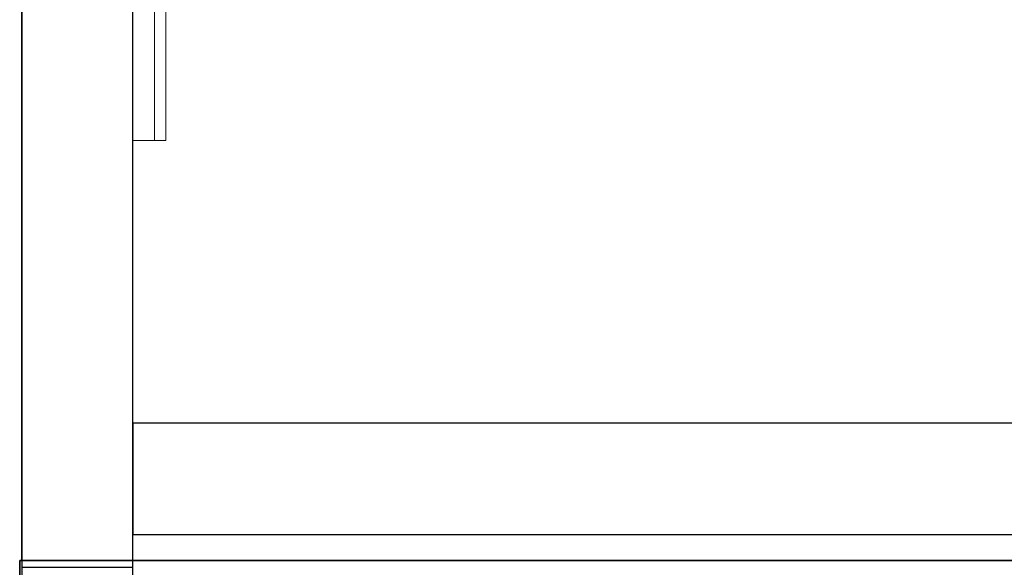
# Model space of a CAD drawing. Header units: metres. Extents: x 391.1 to 427.5, y 12.8 to 28.4.
# Tile 20 of 206: x 401.4 to 402.2, y 25.9 to 26.4. Entities that reach past the tile are written whole.
import ezdxf

# ---------------------------------------------------------------- set-up
doc = ezdxf.new("R2010")
doc.units = ezdxf.units.M
doc.layers.add('01_SUELOS', color=7, linetype='Continuous', lineweight=25, true_color=0x007f00)
for name, color, linetype, lineweight in [('A-GENM-____-OTLN', 7, 'Continuous', 18), ('A-WALL-____-MCUT', 7, 'Continuous', 25), ('A-WALL-____-OTLN', 7, 'Continuous', 25)]:
    doc.layers.add(name, color=color, linetype=linetype, lineweight=lineweight)

# ---------------------------------------------------------------- blocks, each defined once
blk = doc.blocks.new('Family - LONDR55-XX_ZZ-ARQ-CAA-M3D-Londres55-V1-03_TEL_P0A')
at = {"layer": 'A-GENM-____-OTLN', "color": 253, "true_color": 0xaaaaaa}
for p, q in [((0.6, 0.03), (0, 0.03)), ((0, 0.03), (0, 0.01)), ((0, 0.03), (0, 0.01)), ((0.6, 0.03), (0, 0.03)), ((0.6, 0.01), (0.6, 0.03)), ((0.6, 0.01), (0.6, 0.03)), ((0.6, 0.01), (0, 0.01)), ((0, 0.01), (0, 0)), ((0, 0), (0, 0.01)), ((0, 0.01), (0.6, 0.01)), ((0, 0.01), (0.6, 0.01)), ((0, 0.01), (0.6, 0.01)), ((0.6, 0), (0.6, 0.01)), ((0.6, 0.01), (0.6, 0)), ((0, 0), (0.6, 0)), ((0.6, 0), (0, 0))]:
    blk.add_line(p, q, dxfattribs=at)
blk = doc.blocks.new('Family - Mirall PA-152187-03_TEL_P0A')
blk.add_blockref('Family - LONDR55-XX_ZZ-ARQ-CAA-M3D-Londres55-V1-03_TEL_P0A', (0, 0))
blk = doc.blocks.new('Family - LONDR55-XX_ZZ-ARQ-CAA-M3D-Londres55-152374-03_TEL_P0A')
at = {"layer": '01_SUELOS', "color": 9, "true_color": 0xaad4aa}
for p, q in [((0, 2.20277), (0, 0)), ((0, 0), (0, 2.20277)), ((0, 0), (1.99819, 0)), ((1.99819, 0), (0, 0))]:
    blk.add_line(p, q, dxfattribs=at)
blk = doc.blocks.new('Family - Evans PA-152392-03_TEL_P0A')
at = {"layer": 'A-WALL-____-MCUT', "color": 253, "true_color": 0xaaaaaa}
for p, q in [((0.8984, 0.1), (0, 0.1)), ((0, 0.1), (0, 0)), ((0, 0), (0.8984, 0))]:
    blk.add_line(p, q, dxfattribs=at)
at = {"layer": 'A-WALL-____-OTLN', "color": 253, "true_color": 0xaaaaaa}
for p, q in [((1.7984, 0.1), (0, 0.1)), ((0, 0.1), (0, 0)), ((0, 0), (1.7984, 0))]:
    blk.add_line(p, q, dxfattribs=at)
at = {"layer": 'A-WALL-____-OTLN', "color": 253, "lineweight": 18, "true_color": 0xaaaaaa}
blk.add_line((0, 0), (1.7984, 0), dxfattribs=at)
blk = doc.blocks.new('Family - LONDR55-XX_ZZ-ARQ-CAA-M3D-Londres55-152611-03_TEL_P0A')
at = {"layer": '01_SUELOS', "color": 9, "true_color": 0xaad4aa}
for p, q in [((2.17975, 12.68511), (2.17975, 10.36305)), ((2.17975, 10.36305), (2.17975, 12.68511)), ((4.17975, 12.68511), (2.17975, 12.68511)), ((2.17975, 12.68511), (4.17975, 12.68511))]:
    blk.add_line(p, q, dxfattribs=at)
blk = doc.blocks.new('Family - Evans PA-152627-03_TEL_P0A')
at = {"layer": 'A-WALL-____-MCUT', "color": 253, "true_color": 0xaaaaaa}
for p, q in [((2.34931, 0.1), (2.34931, 0)), ((4.6937, 0.1), (2.34931, 0.1)), ((2.34931, 0), (4.6937, 0))]:
    blk.add_line(p, q, dxfattribs=at)
at = {"layer": 'A-WALL-____-OTLN', "color": 253, "true_color": 0xaaaaaa}
for p, q in [((4.6937, 0.1), (0.03252, 0.1)), ((0, 0), (4.6937, 0))]:
    blk.add_line(p, q, dxfattribs=at)
at = {"layer": 'A-WALL-____-OTLN', "color": 253, "lineweight": 18, "true_color": 0xaaaaaa}
blk.add_line((0.02223, 0), (4.6937, 0), dxfattribs=at)
blk = doc.blocks.new('LONDR55-XX_ZZ-ARQ-CAA-M3D-Londres55_ifc-1-03_TEL_P0A')
at = {"layer": '01_SUELOS', "color": 253, "lineweight": 18, "true_color": 0xaaaaaa}
for name, p in [('Family - LONDR55-XX_ZZ-ARQ-CAA-M3D-Londres55-152374-03_TEL_P0A', (401.35874, 25.92572)), ('Family - LONDR55-XX_ZZ-ARQ-CAA-M3D-Londres55-152611-03_TEL_P0A', (399.17718, 13.24061))]:
    blk.add_blockref(name, p, dxfattribs=at)
at = {"layer": 'A-GENM-____-OTLN', "color": 253, "lineweight": 18, "true_color": 0xaaaaaa, "rotation": 90}
blk.add_blockref('Family - Mirall PA-152187-03_TEL_P0A', (401.48847, 26.30385), dxfattribs=at)
at = {"layer": 'A-WALL-____-OTLN', "color": 253, "lineweight": 18, "true_color": 0xaaaaaa, "rotation": 90}
blk.add_blockref('Family - Evans PA-152627-03_TEL_P0A', (401.45874, 23.57015), dxfattribs=at)
at = {"layer": 'A-WALL-____-OTLN', "color": 253, "lineweight": 18, "true_color": 0xaaaaaa}
blk.add_blockref('Family - Evans PA-152392-03_TEL_P0A', (401.45874, 25.94914), dxfattribs=at)

msp = doc.modelspace()

# ---------------------------------------------------------------- block references
at = {"lineweight": 5}
msp.add_blockref('LONDR55-XX_ZZ-ARQ-CAA-M3D-Londres55_ifc-1-03_TEL_P0A', (0, 0), dxfattribs=at)

doc.saveas('drawing.dxf')
